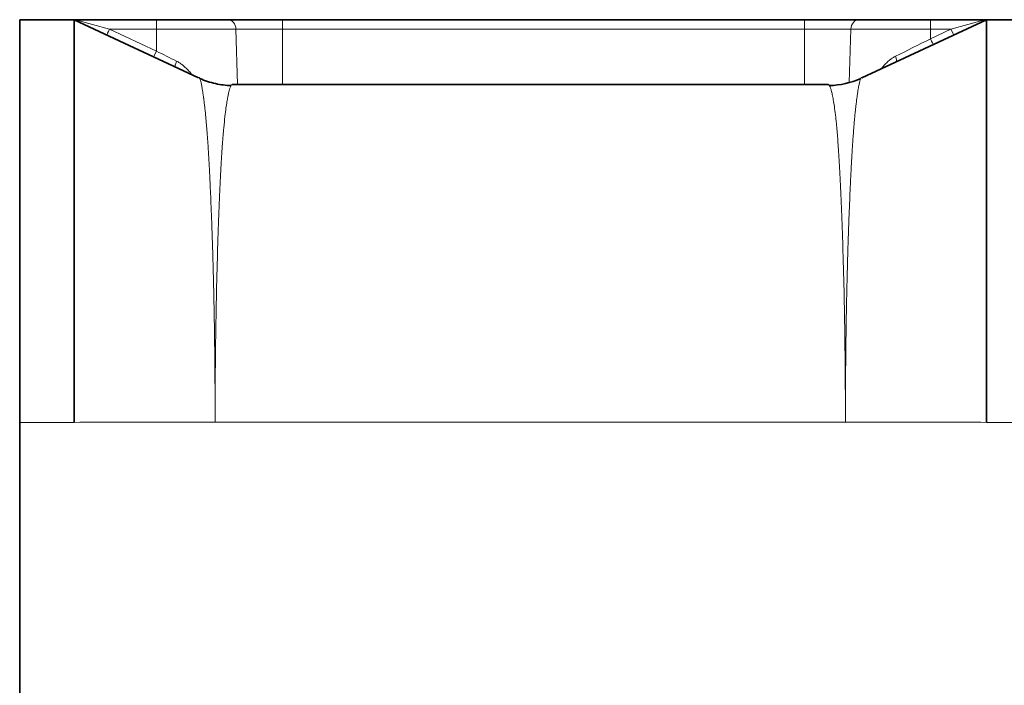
# Model space of a CAD drawing. Header units: millimetres. Extents: x 10 to 830, y 10 to 584.
# Tile 113 of 174: x 504 to 533, y 349 to 369. Entities that reach past the tile are written whole.
import ezdxf

# ---------------------------------------------------------------- set-up
doc = ezdxf.new("R2010")
doc.units = ezdxf.units.MM
doc.header["$LTSCALE"] = 2
doc.layers.add('Sichtbar (ISO)', color=7, linetype='Continuous', lineweight=35)
doc.layers.add('Sichtbar schmal (ISO)', color=7, linetype='Continuous', lineweight=18)

msp = doc.modelspace()

# ---------------------------------------------------------------- linework, layer by layer
at = {"layer": 'Sichtbar (ISO)'}
for p, q in [((503.54154324, 369.24716601), (505.19357866, 369.24716601)), ((503.54154324, 369.24716601), (503.54154324, 357.02746687)), ((505.19357847, 369.24716623), (505.23799641, 369.24716586)), ((508.97116919, 367.48219145), (505.19357866, 369.24716601)), ((505.23799641, 369.24716593), (507.69154324, 369.24716601)), ((509.85839635, 369.24716601), (507.69154324, 369.24716601)), ((509.85839635, 369.24716601), (511.51871485, 369.24716601)), ((511.51871485, 369.24716601), (527.36303178, 369.24716601)), ((527.36303178, 369.24716601), (529.02352893, 369.24716601)), ((531.19154324, 369.24716601), (529.02352893, 369.24716601)), ((532.88950783, 369.24716601), (529.11191721, 367.48219145)), ((531.19154324, 369.24716601), (532.84509007, 369.24716597)), ((532.84509007, 369.24716591), (532.8895079, 369.24716617)), ((534.09154324, 369.24716601), (532.88950783, 369.24716601)), ((509.99675009, 367.28194664), (528.08634032, 367.28194664)), ((503.54154324, 357.02746687), (503.54154324, 341.06686516))]:
    msp.add_line(p, q, dxfattribs=at)
msp.add_arc((528.05366829, 369.74716601), 2.5, 271.624523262, 294.04159993, dxfattribs=at)
for points, knots in [([(505.19357788, 357.02746686), (505.19357788, 358.86008348), (505.19357887, 362.00711631), (505.19357854, 365.1079116), (505.19357858, 366.9174956), (505.19357857, 368.27527927), (505.19357853, 369.21124605), (505.19357866, 369.24716601), (505.19357866, 369.24716601)], [0, 0, 0, 0, 0.2081122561, 0.4003749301, 0.4965062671, 0.5940825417, 0.7892350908, 1, 1, 1, 1]), ([(532.88950783, 369.24716601), (532.88950783, 369.24716601), (532.88950795, 369.21124605), (532.88950792, 368.27527927), (532.88950791, 366.9174956), (532.88950795, 365.1079116), (532.88950761, 362.00711631), (532.8895086, 358.86008348), (532.8895086, 357.02746686)], [0, 0, 0, 0, 0.2107649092, 0.4059174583, 0.5034937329, 0.5996250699, 0.7918877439, 1, 1, 1, 1]), ([(509.01088672, 367.46405978), (509.16290407, 367.39627258), (509.32329598, 367.34307535), (509.48740614, 367.30662858), (509.64257415, 367.27216776), (509.80106611, 367.25268127), (509.9585487, 367.24818003)], [0.04023780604, 0.04023780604, 0.04023780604, 0.04023780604, 0.5, 0.5, 0.5, 0.93471029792, 0.93471029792, 0.93471029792, 0.93471029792])]:
    msp.add_open_spline(points, degree=3, knots=knots, dxfattribs=at)
at = {"layer": 'Sichtbar schmal (ISO)'}
for p, q in [((506.27080302, 368.95763586), (505.23799641, 369.24716596)), ((507.69154324, 368.95763586), (507.69154324, 369.24716601)), ((511.51871485, 368.95763586), (511.51871485, 369.24716601)), ((527.36303178, 368.95763586), (527.36303178, 369.24716601)), ((531.19154324, 368.95763586), (531.19154324, 369.24716601)), ((532.84509007, 369.24716601), (531.81228345, 368.95763586)), ((506.27080302, 368.95763586), (507.69154324, 368.95763586)), ((507.69154324, 368.2938344), (506.27080302, 368.95763586)), ((510.10790293, 368.95763586), (507.69154324, 368.95763586)), ((507.69154324, 368.95763586), (507.69154324, 368.2938344)), ((510.15659998, 367.28194664), (510.10790293, 368.95763586)), ((510.10790293, 368.95763586), (511.51871485, 368.95763586)), ((511.51871485, 368.95763586), (527.36303178, 368.95763586)), ((511.51871485, 367.28194664), (511.51871485, 368.95763586)), ((527.36303178, 368.95763586), (528.7739955, 368.95763586)), ((527.36303178, 368.95763586), (527.36303178, 367.28194664)), ((528.7739955, 368.95763586), (528.72696707, 367.33953881)), ((531.19154324, 368.95763586), (528.7739955, 368.95763586)), ((531.19154324, 368.95763586), (531.81228345, 368.95763586)), ((531.19154324, 368.66761221), (531.19154324, 368.95763586)), ((531.81228345, 368.95763586), (531.19154324, 368.66761221)), ((509.87455038, 366.97978528), (509.87454977, 366.97978539)), ((505.19357788, 357.02746686), (503.54154324, 357.02746687)), ((528.60888981, 357.0309254), (509.47419658, 357.03095055)), ((532.8895086, 357.02746686), (534.09154324, 357.02746686))]:
    msp.add_line(p, q, dxfattribs=at)
for centre, major_axis, ratio, start_param, end_param in [((509.85839635, 368.94716601), (0, 0.3), 0.8321955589, 4.7472955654, 6.2831853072), ((529.02352893, 368.94716601), (0, 0.3), 0.8322850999, 0, 1.5358897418), ((506.27080304, 368.96461576), (-0.0846597, -0.1811979), 0.014780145, 6.2831835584, 7.8223577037), ((531.81228345, 368.96461576), (0.08465975, -0.18119803), 0.0147803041, 4.7440128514, 6.2831853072), ((531.13831642, 368.64411216), (-2.9086472, -1.45210837), 0.0008458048, 1.2165459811, 1.5886745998), ((531.19154324, 368.67459211), (0.08465975, -0.18119803), 0.0147803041, 4.7440128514, 6.2831853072), ((507.69154324, 368.3008143), (-0.08465975, -0.18119803), 0.0147803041, 0, 1.5391724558), ((507.74338036, 368.2711466), (-2.9224441, 1.45862275), 0.0008725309, 1.5534932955, 1.7650530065), ((508.34810073, 367.99405602), (-0.08465975, -0.18119803), 0.1759831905, 4.8328284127, 6.2831855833), ((530.05819527, 368.14506665), (0.08465972, -0.1811981), 0.318214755, 0.0000001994, 1.3850893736)]:
    msp.add_ellipse(centre, major_axis=major_axis, ratio=ratio, start_param=start_param, end_param=end_param, dxfattribs=at)
for points, knots in [([(508.78043758, 367.57130341), (508.77034889, 367.58395591), (508.76030442, 367.59631892), (508.75029645, 367.6084027), (508.7191608, 367.64599636), (508.68837666, 367.68088726), (508.65818887, 367.71293497), (508.62800107, 367.74498268), (508.59841152, 367.77418742), (508.56916917, 367.80103971), (508.53992683, 367.827892), (508.51103348, 367.85239202), (508.48175318, 367.87513418), (508.45247287, 367.89787635), (508.42280153, 367.91886013), (508.39346417, 367.93756139), (508.36412681, 367.95626265), (508.33512573, 367.97268175), (508.30627218, 367.98707612)], [0.33482108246, 0.33482108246, 0.33482108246, 0.33482108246, 0.375, 0.375, 0.375, 0.5, 0.5, 0.5, 0.625, 0.625, 0.625, 0.75, 0.75, 0.75, 0.875, 0.875, 0.875, 0.99999995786, 0.99999995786, 0.99999995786, 0.99999995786]), ([(530.13049544, 368.13808674), (530.10301505, 368.12437842), (530.07455146, 368.10827146), (530.04531558, 368.08948437), (530.01607971, 368.07069728), (529.98607129, 368.04923007), (529.95534086, 368.02470131), (529.92461043, 368.00017254), (529.89315971, 367.97258206), (529.861269, 367.94181877), (529.8293783, 367.91105549), (529.79704616, 367.87711951), (529.76419662, 367.83964533), (529.74065331, 367.81278754), (529.71684515, 367.78411225), (529.69280289, 367.75359036)], [0, 0, 0, 0, 0.14285714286, 0.14285714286, 0.14285714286, 0.28571428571, 0.28571428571, 0.28571428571, 0.42857142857, 0.42857142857, 0.42857142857, 0.57142857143, 0.57142857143, 0.57142857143, 0.67381446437, 0.67381446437, 0.67381446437, 0.67381446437]), ([(509.47419659, 357.03099303), (509.47419672, 357.03360512), (509.47419688, 357.03618375), (509.4741969, 357.03879885), (509.47419691, 357.04142813), (509.47419689, 357.04404795), (509.47419681, 357.0466718), (509.47419673, 357.04929565), (509.47419659, 357.05191813), (509.47419641, 357.05454015), (509.47419622, 357.05716218), (509.47419598, 357.0597837), (509.47419568, 357.06240391), (509.47419539, 357.06502413), (509.47419504, 357.067648), (509.47419464, 357.07026308), (509.47419425, 357.07287816), (509.4741938, 357.07548521), (509.47419329, 357.07809867), (509.47419279, 357.08071213), (509.47419223, 357.08332561), (509.47419162, 357.08594169), (509.474191, 357.08855777), (509.47419034, 357.09116741), (509.47418962, 357.09379213), (509.4741889, 357.09641686), (509.47418817, 357.09893657), (509.47418731, 357.10164999), (509.47418645, 357.10436341), (509.47418609, 357.10559835), (509.47418467, 357.10951525), (509.47418326, 357.11343216), (509.47418073, 357.12003083), (509.47417849, 357.12515083), (509.47417625, 357.13027083), (509.47417373, 357.1355832), (509.47417104, 357.14079225), (509.47416834, 357.14600131), (509.47416545, 357.15121001), (509.47416232, 357.15643948), (509.47415919, 357.16166895), (509.47415602, 357.1666894), (509.47415233, 357.17209248), (509.47414864, 357.17749556), (509.47414707, 357.17996104), (509.47414107, 357.18775122), (509.47413807, 357.19164631), (509.47413324, 357.19776702), (509.47412864, 357.20329136), (509.47412404, 357.20881571), (509.47411967, 357.21374368), (509.47411497, 357.21883156), (509.47411027, 357.22391945), (509.47410524, 357.22916725), (509.47410004, 357.2343718), (509.47409483, 357.23957635), (509.47408946, 357.24473765), (509.47408386, 357.24991205), (509.47407826, 357.25508644), (509.47407244, 357.26027392), (509.47406642, 357.26545228), (509.47406041, 357.27063065), (509.4740542, 357.2757999), (509.47404774, 357.28099249), (509.47404128, 357.28618508), (509.47403458, 357.29140101), (509.4740278, 357.29653264), (509.47402103, 357.30166428), (509.47401418, 357.30671162), (509.47400661, 357.31207272), (509.47399905, 357.31743382), (509.47399076, 357.32310867), (509.47398417, 357.32761269), (509.47397759, 357.33211671), (509.47397271, 357.33544991), (509.47396048, 357.34315255), (509.47394825, 357.35085519), (509.47392868, 357.36292727), (509.47391003, 357.37382763), (509.47389139, 357.38472798), (509.47387369, 357.39445663), (509.4738547, 357.40449853), (509.47383571, 357.41454043), (509.47381543, 357.42489559), (509.47379447, 357.43516509), (509.47377351, 357.44543459), (509.47375187, 357.45561845), (509.47372936, 357.46582715), (509.47370686, 357.47603586), (509.47368349, 357.48626942), (509.47365936, 357.49648455), (509.47363523, 357.50669969), (509.47361033, 357.51689639), (509.47358448, 357.52713712), (509.47355862, 357.53737785), (509.4735318, 357.5476626), (509.4735047, 357.55778471), (509.4734776, 357.56790681), (509.47345022, 357.57786628), (509.47342004, 357.58842713), (509.47338986, 357.59898798), (509.47335688, 357.6101502), (509.47333049, 357.61906424), (509.47330411, 357.62797828), (509.47328432, 357.63464418), (509.47323606, 357.64969586), (509.47318779, 357.66474755), (509.47311103, 357.68818491), (509.47303796, 357.70937344), (509.47296489, 357.73056198), (509.47289552, 357.74950182), (509.47282122, 357.76904259), (509.47274691, 357.78858336), (509.47266767, 357.80872503), (509.47258583, 357.82870197), (509.47250398, 357.84867891), (509.47241953, 357.86849115), (509.4723318, 357.88835023), (509.47224406, 357.90820932), (509.47215306, 357.92811526), (509.47205912, 357.94798603), (509.47196518, 357.96785681), (509.4718683, 357.98769242), (509.47176779, 358.00760801), (509.47166729, 358.02752359), (509.47156314, 358.04751913), (509.47145783, 358.06721478), (509.47135252, 358.08691044), (509.47124604, 358.10630623), (509.47112921, 358.126805), (509.47101239, 358.14730376), (509.4708852, 358.16890539), (509.47078196, 358.18637726), (509.47067871, 358.20384913), (509.47059945, 358.21719168), (509.47041605, 358.24593018), (509.47023266, 358.27466869), (509.46994504, 358.31880206), (509.46967108, 358.35880528), (509.46939713, 358.39880849), (509.46913696, 358.43468262), (509.46885891, 358.47165734), (509.46858086, 358.50863205), (509.46828488, 358.54670699), (509.46797953, 358.58447576), (509.46767417, 358.62224453), (509.46735946, 358.65970725), (509.46703294, 358.69724983), (509.46670642, 358.7347924), (509.46636809, 358.77241478), (509.46601915, 358.80996871), (509.4656702, 358.84752264), (509.46531064, 358.88500813), (509.46493814, 358.92262147), (509.46456564, 358.9602348), (509.4641802, 358.99797594), (509.46378994, 359.03519703), (509.46339968, 359.07241812), (509.46300463, 359.10911938), (509.46257452, 359.14768422), (509.46214441, 359.18624905), (509.4616791, 359.22667646), (509.4612919, 359.26007174), (509.4609047, 359.29346702), (509.46059626, 359.31983461), (509.45994207, 359.37234819), (509.45928789, 359.42486176), (509.4582863, 359.50351043), (509.45733118, 359.57498532), (509.45637607, 359.64646021), (509.45546924, 359.7107722), (509.45450411, 359.77682796), (509.45353898, 359.84288373), (509.4525149, 359.91067953), (509.45146085, 359.9778162), (509.4504068, 360.04495287), (509.44932301, 360.11143168), (509.4482014, 360.17788922), (509.4470798, 360.24434676), (509.4459203, 360.3107826), (509.44472578, 360.37698535), (509.44353125, 360.44318811), (509.44230173, 360.50915794), (509.44103396, 360.57504206), (509.43976619, 360.64092618), (509.43846014, 360.70672435), (509.43712596, 360.77199597), (509.43579178, 360.83726759), (509.43442966, 360.90201366), (509.43300178, 360.96778286), (509.43157389, 361.03355205), (509.43007929, 361.10033954), (509.42866141, 361.16233768), (509.42724353, 361.22433583), (509.42590705, 361.28156737), (509.42410485, 361.3555946), (509.42230265, 361.42962182), (509.42002573, 361.52040213), (509.41769405, 361.60929481), (509.41536237, 361.6981875), (509.41298341, 361.78522705), (509.41044071, 361.87517437), (509.40997314, 361.89171421), (509.40949994, 361.90835202), (509.4090213, 361.92507829), (509.40689697, 361.99931321), (509.40466552, 362.07528784), (509.40234481, 362.15218076), (509.3995012, 362.24639883), (509.39652466, 362.34199873), (509.39340636, 362.43906735), (509.39028806, 362.53613596), (509.38702765, 362.63467188), (509.38362536, 362.73440821), (509.38022308, 362.83414454), (509.37667893, 362.93508108), (509.37300182, 363.03662036), (509.3693247, 363.13815964), (509.36551544, 363.24030563), (509.36153572, 363.34395222), (509.35755601, 363.44759881), (509.35340076, 363.5527234), (509.34922708, 363.65447146), (509.3450534, 363.75621953), (509.34088918, 363.85470849), (509.33607589, 363.96605256), (509.3312626, 364.07739663), (509.32565573, 364.20100806), (509.32208214, 364.27636404), (509.31850855, 364.35172002), (509.31717256, 364.37963669), (509.31513031, 364.42237304), (509.31308807, 364.4651094), (509.31024898, 364.52230562), (509.30745563, 364.57723631), (509.30466228, 364.63216701), (509.30194421, 364.68494857), (509.29905809, 364.73970857), (509.29617197, 364.79446857), (509.29310822, 364.85116951), (509.2899377, 364.90839993), (509.28676719, 364.96563036), (509.28349306, 365.0234025), (509.28009447, 365.08176645), (509.27828404, 365.11285688), (509.27643766, 365.14411527), (509.27455681, 365.17546078), (509.27290686, 365.20295808), (509.27123039, 365.23052233), (509.26952837, 365.2581068), (509.26588616, 365.31713615), (509.26212993, 365.37625939), (509.25823943, 365.43574697), (509.25434893, 365.49523454), (509.25031657, 365.55505631), (509.24622764, 365.61313736), (509.2421387, 365.67121842), (509.23802667, 365.72768941), (509.23349299, 365.78870824), (509.22895931, 365.84972708), (509.22385601, 365.9147305), (509.22003549, 365.96086899), (509.21621497, 366.00700748), (509.21388186, 366.03504362), (509.21123614, 366.06671234), (509.20859042, 366.09838106), (509.20553128, 366.13331187), (509.20260437, 366.16597282), (509.20159144, 366.17727588), (509.20059769, 366.18831689), (509.19961633, 366.19916088), (509.19776198, 366.21965132), (509.19595186, 366.23944145), (509.19414017, 366.25893475), (509.1913697, 366.28874433), (509.18858801, 366.3178455), (509.18584356, 366.34594871), (509.1830991, 366.37405191), (509.18039381, 366.40116367), (509.17771452, 366.42739976), (509.17503523, 366.45363585), (509.17238211, 366.47899713), (509.16975307, 366.50365443), (509.16712402, 366.52831174), (509.1645164, 366.55225532), (509.16195919, 366.57506038), (509.15940198, 366.59786544), (509.15690556, 366.61956898), (509.15433289, 366.64194708), (509.15176023, 366.66432518), (509.14907284, 366.68724417), (509.14687418, 366.70462652), (509.14467551, 366.72200888), (509.14310684, 366.73433156), (509.13958304, 366.76339384), (509.13646506, 366.78910909), (509.13154747, 366.8271586), (509.12684618, 366.86143521), (509.12623427, 366.86589656), (509.12562603, 366.87030123), (509.1250259, 366.87462006), (509.11981494, 366.91212055), (509.11550432, 366.94337051), (509.11113116, 366.97405832), (509.10675801, 367.00474614), (509.10224487, 367.03464247), (509.09789883, 367.06251641), (509.09355279, 367.09039034), (509.08939454, 367.11629944), (509.0853289, 367.14067865), (509.08126326, 367.16505785), (509.07728464, 367.18789246), (509.07342137, 367.20920258), (509.0695581, 367.2305127), (509.06581218, 367.25030361), (509.06217624, 367.26871984), (509.05854031, 367.28713607), (509.05501186, 367.30417046), (509.05159352, 367.31983705), (509.04817517, 367.33550364), (509.04487457, 367.34982392), (509.04167319, 367.36313665), (509.03847182, 367.37644939), (509.03534317, 367.38868336), (509.03241527, 367.39917773), (509.02948738, 367.4096721), (509.02685236, 367.41866295), (509.02381975, 367.4284968), (509.02140994, 367.43631113), (509.01864888, 367.4444624), (509.01597237, 367.45151332), (509.01528066, 367.45333555), (509.01459459, 367.45508971), (509.01392169, 367.45676339), (509.0106451, 367.46491314), (509.00779099, 367.47119259), (509.00505319, 367.47639435), (509.00231538, 367.4815961), (508.99966965, 367.48566559), (508.99721424, 367.48871579), (508.99475882, 367.49176598), (508.99249898, 367.49380803), (508.99040484, 367.4950884), (508.98831069, 367.49636876), (508.98638116, 367.49688529), (508.98462499, 367.49685375), (508.98286882, 367.49682221), (508.98128622, 367.496243), (508.9798747, 367.49533432), (508.97846318, 367.49442564), (508.9772227, 367.49318744), (508.97615396, 367.49183353), (508.97508522, 367.49047961), (508.97418821, 367.48900999), (508.97346278, 367.48763574), (508.97273734, 367.48626148), (508.97218345, 367.48498253), (508.97180115, 367.48400632), (508.97141885, 367.48303011), (508.97120824, 367.48235706), (508.9711692, 367.48219153)], [0.00008295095, 0.00008295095, 0.00008295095, 0.00008295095, 0.01538461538, 0.01538461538, 0.01538461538, 0.03076923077, 0.03076923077, 0.03076923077, 0.04615384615, 0.04615384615, 0.04615384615, 0.06153846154, 0.06153846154, 0.06153846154, 0.07692307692, 0.07692307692, 0.07692307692, 0.09230769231, 0.09230769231, 0.09230769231, 0.10769230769, 0.10769230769, 0.10769230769, 0.12307692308, 0.12307692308, 0.12307692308, 0.13846153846, 0.13846153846, 0.13846153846, 0.15384615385, 0.15384615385, 0.15384615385, 0.16923076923, 0.16923076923, 0.16923076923, 0.18461538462, 0.18461538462, 0.18461538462, 0.2, 0.2, 0.2, 0.21538461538, 0.21538461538, 0.21538461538, 0.23076923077, 0.23076923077, 0.23076923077, 0.23846153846, 0.23846153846, 0.23846153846, 0.24615384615, 0.24615384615, 0.24615384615, 0.25384615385, 0.25384615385, 0.25384615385, 0.26153846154, 0.26153846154, 0.26153846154, 0.26923076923, 0.26923076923, 0.26923076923, 0.27692307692, 0.27692307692, 0.27692307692, 0.28461538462, 0.28461538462, 0.28461538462, 0.29230769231, 0.29230769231, 0.29230769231, 0.3, 0.3, 0.3, 0.30769230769, 0.30769230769, 0.30769230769, 0.31538461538, 0.31538461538, 0.31538461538, 0.32307692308, 0.32307692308, 0.32307692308, 0.33076923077, 0.33076923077, 0.33076923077, 0.33846153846, 0.33846153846, 0.33846153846, 0.34615384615, 0.34615384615, 0.34615384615, 0.35384615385, 0.35384615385, 0.35384615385, 0.36153846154, 0.36153846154, 0.36153846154, 0.36923076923, 0.36923076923, 0.36923076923, 0.37692307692, 0.37692307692, 0.37692307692, 0.38461538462, 0.38461538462, 0.38461538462, 0.39230769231, 0.39230769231, 0.39230769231, 0.4, 0.4, 0.4, 0.40769230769, 0.40769230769, 0.40769230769, 0.41538461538, 0.41538461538, 0.41538461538, 0.42307692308, 0.42307692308, 0.42307692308, 0.43076923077, 0.43076923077, 0.43076923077, 0.43846153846, 0.43846153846, 0.43846153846, 0.44615384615, 0.44615384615, 0.44615384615, 0.45384615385, 0.45384615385, 0.45384615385, 0.46153846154, 0.46153846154, 0.46153846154, 0.46923076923, 0.46923076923, 0.46923076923, 0.47692307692, 0.47692307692, 0.47692307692, 0.48461538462, 0.48461538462, 0.48461538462, 0.49230769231, 0.49230769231, 0.49230769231, 0.5, 0.5, 0.5, 0.50769230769, 0.50769230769, 0.50769230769, 0.51538461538, 0.51538461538, 0.51538461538, 0.52307692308, 0.52307692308, 0.52307692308, 0.53076923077, 0.53076923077, 0.53076923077, 0.53846153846, 0.53846153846, 0.53846153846, 0.54615384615, 0.54615384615, 0.54615384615, 0.55384615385, 0.55384615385, 0.55384615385, 0.56153846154, 0.56153846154, 0.56153846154, 0.56923076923, 0.56923076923, 0.56923076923, 0.57692307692, 0.57692307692, 0.57692307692, 0.58461538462, 0.58461538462, 0.58461538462, 0.59230769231, 0.59230769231, 0.59230769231, 0.6, 0.6, 0.6, 0.60769230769, 0.60769230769, 0.60769230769, 0.61538461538, 0.61538461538, 0.61538461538, 0.62307692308, 0.62307692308, 0.62307692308, 0.63076923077, 0.63076923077, 0.63076923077, 0.63218372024, 0.63218372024, 0.63218372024, 0.63846153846, 0.63846153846, 0.63846153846, 0.64615384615, 0.64615384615, 0.64615384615, 0.65384615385, 0.65384615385, 0.65384615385, 0.66153846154, 0.66153846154, 0.66153846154, 0.66923076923, 0.66923076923, 0.66923076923, 0.67692307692, 0.67692307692, 0.67692307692, 0.68461538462, 0.68461538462, 0.68461538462, 0.69230769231, 0.69230769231, 0.69230769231, 0.7, 0.7, 0.7, 0.70769230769, 0.70769230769, 0.70769230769, 0.71538461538, 0.71538461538, 0.71538461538, 0.72307692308, 0.72307692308, 0.72307692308, 0.73076923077, 0.73076923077, 0.73076923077, 0.73486691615, 0.73486691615, 0.73486691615, 0.73846153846, 0.73846153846, 0.73846153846, 0.74615384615, 0.74615384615, 0.74615384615, 0.75384615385, 0.75384615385, 0.75384615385, 0.76153846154, 0.76153846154, 0.76153846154, 0.76923076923, 0.76923076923, 0.76923076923, 0.77692307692, 0.77692307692, 0.77692307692, 0.78461538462, 0.78461538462, 0.78461538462, 0.7872774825, 0.7872774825, 0.7872774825, 0.79230769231, 0.79230769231, 0.79230769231, 0.8, 0.8, 0.8, 0.80769230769, 0.80769230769, 0.80769230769, 0.81538461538, 0.81538461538, 0.81538461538, 0.82307692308, 0.82307692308, 0.82307692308, 0.83076923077, 0.83076923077, 0.83076923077, 0.83846153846, 0.83846153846, 0.83846153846, 0.84615384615, 0.84615384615, 0.84615384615, 0.85296025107, 0.85296025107, 0.85296025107, 0.85384615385, 0.85384615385, 0.85384615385, 0.86153846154, 0.86153846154, 0.86153846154, 0.86923076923, 0.86923076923, 0.86923076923, 0.87692307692, 0.87692307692, 0.87692307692, 0.88461538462, 0.88461538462, 0.88461538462, 0.89230769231, 0.89230769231, 0.89230769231, 0.9, 0.9, 0.9, 0.90769230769, 0.90769230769, 0.90769230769, 0.91538461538, 0.91538461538, 0.91538461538, 0.92307692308, 0.92307692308, 0.92307692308, 0.92918950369, 0.92918950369, 0.92918950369, 0.93076923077, 0.93076923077, 0.93076923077, 0.93846153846, 0.93846153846, 0.93846153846, 0.94615384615, 0.94615384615, 0.94615384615, 0.95384615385, 0.95384615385, 0.95384615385, 0.96153846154, 0.96153846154, 0.96153846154, 0.96923076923, 0.96923076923, 0.96923076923, 0.97692307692, 0.97692307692, 0.97692307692, 0.98461538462, 0.98461538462, 0.98461538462, 0.99230769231, 0.99230769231, 0.99230769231, 1, 1, 1, 1]), ([(509.99674991, 367.28196642), (509.99393434, 367.28196497), (509.9909172, 367.28135125), (509.98769485, 367.27992056), (509.98071498, 367.27682159), (509.97277225, 367.26988951), (509.96382879, 367.25659174), (509.95592117, 367.24483413), (509.94723121, 367.22810002), (509.93782876, 367.20493118), (509.92951836, 367.18445329), (509.92065137, 367.15894858), (509.91130085, 367.12729542), (509.90294633, 367.09901389), (509.89420581, 367.06582399), (509.88513566, 367.02700034), (509.87674909, 366.99110262), (509.8680807, 366.95038832), (509.8591108, 366.90422966), (509.8503936, 366.85937143), (509.84139164, 366.80937128), (509.8322242, 366.75421602), (509.82273639, 366.69713332), (509.81307133, 366.63452891), (509.80349316, 366.56579586), (509.7928814, 366.48964574), (509.78237629, 366.40597291), (509.77199179, 366.31397687), (509.75997023, 366.20747812), (509.7481103, 366.08982509), (509.73637085, 365.96066087), (509.72304359, 365.81402657), (509.70987161, 365.65255661), (509.69728007, 365.47769977), (509.6832972, 365.28352177), (509.67003013, 365.07283502), (509.65728993, 364.84679091), (509.64308765, 364.5948057), (509.6295401, 364.32373602), (509.61661308, 364.03983071), (509.6021423, 363.72202101), (509.58844911, 363.38812691), (509.57577268, 363.04415658), (509.56155934, 362.65848301), (509.54862424, 362.26014186), (509.53727588, 361.85230064), (509.52461606, 361.39732776), (509.5139309, 360.93053206), (509.50512806, 360.4558956), (509.49532694, 359.92743341), (509.48785928, 359.38925149), (509.48272476, 358.84669474), (509.4770465, 358.24668121), (509.47422198, 357.64131658), (509.47419658, 357.03099303)], [0.16996394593, 0.16996394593, 0.16996394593, 0.16996394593, 0.19042618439, 0.19042618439, 0.19042618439, 0.23474900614, 0.23474900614, 0.23474900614, 0.27393831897, 0.27393831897, 0.27393831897, 0.30857599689, 0.30857599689, 0.30857599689, 0.33952412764, 0.33952412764, 0.33952412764, 0.36813986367, 0.36813986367, 0.36813986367, 0.3959494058, 0.3959494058, 0.3959494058, 0.4247307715, 0.4247307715, 0.4247307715, 0.4566179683, 0.4566179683, 0.4566179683, 0.49353201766, 0.49353201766, 0.49353201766, 0.53543886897, 0.53543886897, 0.53543886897, 0.5819763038, 0.5819763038, 0.5819763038, 0.63385443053, 0.63385443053, 0.63385443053, 0.69192792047, 0.69192792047, 0.69192792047, 0.75704228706, 0.75704228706, 0.75704228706, 0.82968151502, 0.82968151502, 0.82968151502, 0.91055832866, 0.91055832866, 0.91055832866, 1, 1, 1, 1]), ([(528.60888981, 357.03092541), (528.60886452, 357.6543785), (528.60592238, 358.27240657), (528.60000148, 358.88487438), (528.594727, 359.43047529), (528.58708868, 359.97166833), (528.57708722, 360.50276753), (528.56821955, 360.9736599), (528.55749416, 361.43661546), (528.54482151, 361.88789185), (528.54447779, 361.90013171), (528.54413264, 361.91236269), (528.54378607, 361.92458481), (528.53277889, 362.31275962), (528.52033558, 362.69217638), (528.50673592, 363.05994806), (528.49425282, 363.39752532), (528.48079545, 363.72527127), (528.46658344, 364.03752668), (528.45388618, 364.31650121), (528.44058656, 364.58307382), (528.42666584, 364.83138688), (528.42032588, 364.94447704), (528.41385708, 365.0538349), (528.40723299, 365.15915752), (528.40084274, 365.26076215), (528.39430796, 365.35860745), (528.3876049, 365.45270416), (528.37541876, 365.62377169), (528.36267642, 365.78229186), (528.34976443, 365.92689772), (528.34261775, 366.00693594), (528.33541909, 366.08276355), (528.32816644, 366.15430251), (528.32363726, 366.19897759), (528.31908702, 366.24197968), (528.31451524, 366.28337231), (528.30359141, 366.38227591), (528.29254456, 366.47185813), (528.28136013, 366.5530684), (528.2706196, 366.63105558), (528.2597522, 366.70128454), (528.24913886, 366.76452781), (528.24875542, 366.7668127), (528.24837231, 366.76908854), (528.24798953, 366.77135538), (528.23768362, 366.83238801), (528.22762223, 366.88684904), (528.21791613, 366.93486035), (528.2073066, 366.98734048), (528.1971216, 367.03216913), (528.18736444, 367.07041609), (528.17672471, 367.11212267), (528.16659374, 367.14599752), (528.15707339, 367.17338743), (528.1464868, 367.20384489), (528.13665526, 367.22630108), (528.12769824, 367.24261311), (528.12285617, 367.25143122), (528.11826967, 367.25845346), (528.11393627, 367.2639508), (528.10929843, 367.26983433), (528.10495049, 367.27397326), (528.10088941, 367.27679582), (528.09554712, 367.28050885), (528.09070124, 367.28196581), (528.08634032, 367.28196022)], [0.00000000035, 0.00000000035, 0.00000000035, 0.00000000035, 0.09134242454, 0.09134242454, 0.09134242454, 0.17271242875, 0.17271242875, 0.17271242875, 0.24485810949, 0.24485810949, 0.24485810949, 0.24681489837, 0.24681489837, 0.24681489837, 0.30896256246, 0.30896256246, 0.30896256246, 0.36600784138, 0.36600784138, 0.36600784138, 0.41697310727, 0.41697310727, 0.41697310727, 0.44018441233, 0.44018441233, 0.44018441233, 0.46257633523, 0.46257633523, 0.46257633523, 0.5032847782, 0.5032847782, 0.5032847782, 0.52581658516, 0.52581658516, 0.52581658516, 0.53988738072, 0.53988738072, 0.53988738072, 0.57350816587, 0.57350816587, 0.57350816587, 0.60579459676, 0.60579459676, 0.60579459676, 0.60696106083, 0.60696106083, 0.60696106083, 0.63836707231, 0.63836707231, 0.63836707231, 0.67269631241, 0.67269631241, 0.67269631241, 0.71013079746, 0.71013079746, 0.71013079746, 0.75175779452, 0.75175779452, 0.75175779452, 0.77426090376, 0.77426090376, 0.77426090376, 0.79834489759, 0.79834489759, 0.79834489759, 0.83002701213, 0.83002701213, 0.83002701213, 0.83002701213]), ([(509.47419658, 357.03099303), (508.98087991, 357.03119755), (508.00604159, 357.03124755), (506.57916362, 357.03175718), (505.65150787, 357.02920248), (505.19357788, 357.02746686)], [0.00000000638, 0.00000000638, 0.00000000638, 0.00000000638, 0.33333333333, 0.66666666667, 1, 1, 1, 1])]:
    msp.add_open_spline(points, degree=3, knots=knots, dxfattribs=at)
for points in [[(529.11191721, 367.48219145), (529.11187789, 367.4823593), (529.11144581, 367.48373716), (529.1097357, 367.48765385), (529.10696452, 367.49212428), (529.1031316, 367.49582639), (529.09823871, 367.49742338), (529.09227943, 367.49552621), (529.08527771, 367.48883198), (529.07714412, 367.47560766), (529.06821242, 367.45561636), (529.05723707, 367.42292805), (529.04886642, 367.39329449), (529.0387263, 367.3531617), (529.02798935, 367.30514189), (529.01633918, 367.24741992), (529.00386866, 367.17938387), (528.99052272, 367.09967916), (528.97642877, 367.00834406), (528.96113227, 366.90019494), (528.94632394, 366.7891306), (528.92569546, 366.61716143), (528.92278936, 366.59012577), (528.91472195, 366.51774194), (528.90762483, 366.45040207), (528.89985527, 366.3739562), (528.89185262, 366.29147149), (528.88350217, 366.20139072), (528.87482341, 366.10311753), (528.86585312, 365.99663867), (528.85642467, 365.8789334), (528.84716779, 365.75835774), (528.83573024, 365.60054895), (528.82524766, 365.44575563), (528.81487959, 365.2836413), (528.80485224, 365.11743298), (528.79510124, 364.94674351), (528.7856578, 364.77282773), (528.77646153, 364.594958), (528.76772272, 364.4185983), (528.75866061, 364.22624746), (528.75218794, 364.0858977), (528.73743457, 363.74636296), (528.72584518, 363.45867288), (528.71435326, 363.15788597), (528.70378023, 362.86352237), (528.69390692, 362.57234752), (528.68478854, 362.28685457), (528.67642346, 362.0085998), (528.66876299, 361.73642614), (528.6620035, 361.48023748), (528.65540822, 361.20735871), (528.65172785, 361.04367925), (528.64752139, 360.84928854), (528.6437109, 360.66175596), (528.64004911, 360.47107219), (528.63660304, 360.28005838), (528.63335192, 360.08778803), (528.63031179, 359.89549021), (528.62743929, 359.69951469), (528.62489177, 359.51356819), (528.62208321, 359.28680431), (528.62120036, 359.20922737), (528.61988191, 359.09156205), (528.61876061, 358.98454078), (528.61766684, 358.87457275), (528.61664628, 358.76535163), (528.61568583, 358.65575585), (528.61479219, 358.54663968), (528.61395168, 358.43576857), (528.61321237, 358.33128687), (528.61239558, 358.2029114), (528.61216799, 358.16368961), (528.61180499, 358.10054921), (528.61150074, 358.04379093), (528.6112032, 357.98529156), (528.61092638, 357.92725065), (528.61066629, 357.86900066), (528.61042487, 357.81101957), (528.61019833, 357.75207027), (528.60999994, 357.69663054), (528.60978038, 357.62803364), (528.60972364, 357.60847593), (528.60962918, 357.57576583), (528.60955074, 357.5465685), (528.60947391, 357.51641571), (528.60940256, 357.48651608), (528.60933561, 357.45650419), (528.60927356, 357.4266339), (528.60921544, 357.39625603), (528.60916467, 357.36771425), (528.6091085, 357.33228386), (528.60909453, 357.32252085), (528.60907077, 357.30587494), (528.60905114, 357.29106839), (528.60903192, 357.27576255), (528.60901411, 357.26058981), (528.60899742, 357.24535939), (528.60898198, 357.23020209), (528.60896756, 357.21478559), (528.60895499, 357.2003084), (528.60894113, 357.18230893), (528.60893776, 357.17743508), (528.60893196, 357.16904098), (528.6089272, 357.16158689), (528.60892253, 357.15387768), (528.60891823, 357.14623359), (528.60891421, 357.13856883), (528.60891049, 357.13090631), (528.60890708, 357.12324018), (528.60890397, 357.11557093), (528.60890116, 357.10790242), (528.60889865, 357.10021875), (528.60889644, 357.09253459), (528.60889454, 357.08484601), (528.60889294, 357.07715406), (528.60889165, 357.06945845), (528.60889066, 357.06175926), (528.60888998, 357.0540565), (528.6088896, 357.04635003), (528.60888953, 357.03864038), (528.60888968, 357.03349719), (528.60888981, 357.0309254)], [(532.8895086, 357.02746686), (532.43157322, 357.02920269), (531.50391026, 357.03175407), (530.07703232, 357.0312651), (529.10220107, 357.03117222), (528.60888981, 357.0309254)]]:
    msp.add_open_spline(points, degree=3, dxfattribs=at)

doc.saveas('drawing.dxf')
